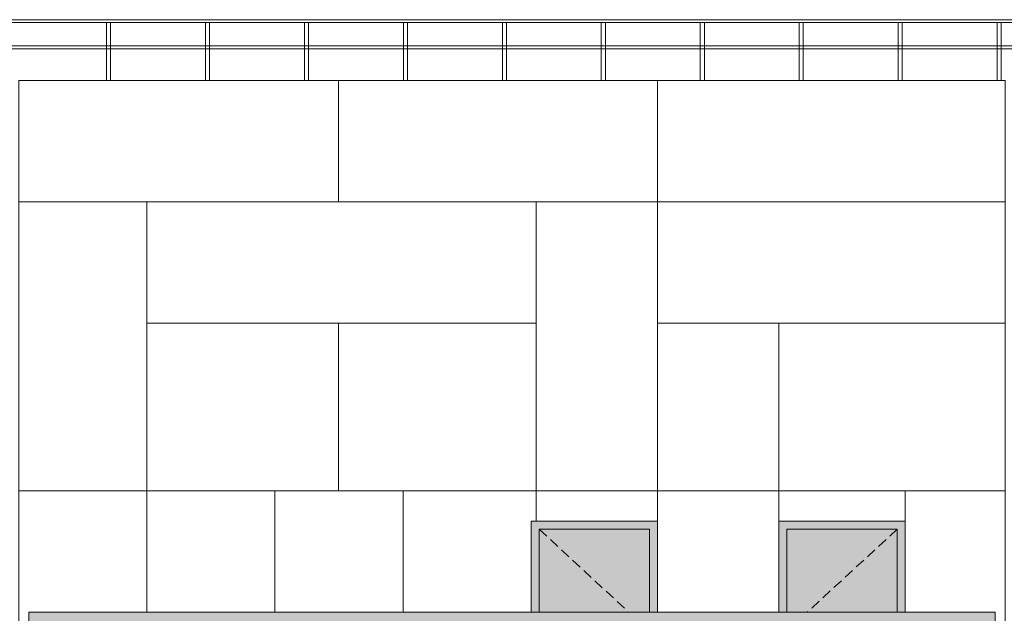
# Model space of a CAD drawing. Header units: millimetres. Extents: x -7244281 to -6602924, y 5765436 to 5938280.
# Tile 47 of 65: x -6646556 to -6636816, y 5836242 to 5842112. Entities that reach past the tile are written whole.
import ezdxf

# ---------------------------------------------------------------- set-up
doc = ezdxf.new("R2010")
doc.units = ezdxf.units.MM
doc.header["$MEASUREMENT"] = 0
doc.header["$XCLIPFRAME"] = 0
doc.linetypes.add('DASHEDX2', pattern=[150, 100, -50])
for name, color, linetype, lineweight in [('0_Ном._пера__1', 7, 'Continuous', 0), ('АР-Стены_внешние_.АР_Ном._пера__1', 7, 'Continuous', 0), ('Конструктив - Ограждение_Ном._пера__1', 7, 'Continuous', 0)]:
    doc.layers.add(name, color=color, linetype=linetype, lineweight=lineweight)
doc.layers.add('0_Ном._пера__161', color=7, linetype='Continuous', lineweight=13, true_color=0x6a6a6a)
picture_1 = doc.add_image_def('image3.png', size_in_pixel=(877, 829))

msp = doc.modelspace()

# ---------------------------------------------------------------- hatches: boundary and pattern name
at = {"layer": '0_Ном._пера__161', "linetype": 'Continuous', "lineweight": 0, "true_color": 0x696969}
for points in [[(-6640246.096, 5837152.803), (-6641496.091, 5837152.803), (-6641496.091, 5837072.803), (-6641416.092, 5837072.803), (-6640326.092, 5837072.803), (-6640246.096, 5837072.803)], [(-6637796.107, 5837152.803), (-6639046.096, 5837152.803), (-6639046.096, 5837072.803), (-6638966.107, 5837072.803), (-6637876.107, 5837072.803), (-6637796.107, 5837072.803)], [(-6641496.091, 5836252.803), (-6641416.092, 5836252.803), (-6641416.092, 5837072.803), (-6641496.091, 5837072.803)], [(-6641416.092, 5836252.803), (-6640326.092, 5836252.803), (-6640326.092, 5837072.803), (-6641416.092, 5837072.803)], [(-6640326.092, 5837072.803), (-6640326.092, 5836252.803), (-6640246.096, 5836252.803), (-6640246.096, 5837072.803)], [(-6638966.107, 5837072.803), (-6639046.096, 5837072.803), (-6639046.096, 5836252.803), (-6638966.107, 5836252.803)], [(-6638966.101, 5836252.803), (-6637876.108, 5836252.803), (-6637876.108, 5837072.803), (-6638966.101, 5837072.803)], [(-6637876.107, 5837072.803), (-6637876.107, 5836252.803), (-6637796.107, 5836252.803), (-6637796.107, 5837072.803)], [(-6646466.123, 5836152.803), (-6645524.122, 5836152.803), (-6645464.122, 5836152.803), (-6644572.122, 5836152.803), (-6644512.123, 5836152.803), (-6643620.123, 5836152.803), (-6643560.123, 5836152.803), (-6642668.124, 5836152.803), (-6642608.124, 5836152.803), (-6641716.126, 5836152.803), (-6641656.125, 5836152.803), (-6640764.126, 5836152.803), (-6640704.126, 5836152.803), (-6639812.127, 5836152.803), (-6639752.127, 5836152.803), (-6638860.128, 5836152.803), (-6638800.128, 5836152.803), (-6637908.129, 5836152.803), (-6637848.129, 5836152.803), (-6636906.132, 5836152.803), (-6636906.132, 5836252.803), (-6646466.123, 5836252.803)]]:
    msp.add_hatch(color=251, dxfattribs=at).paths.add_polyline_path(points)

# ---------------------------------------------------------------- linework, layer by layer
at = {"layer": '0_Ном._пера__1', "color": 7, "linetype": 'Continuous', "lineweight": 0}
for p, q in [((-6641446.091, 5837452.474), (-6641446.091, 5840312.474)), ((-6645298.502, 5836252.803), (-6645298.502, 5837452.474)), ((-6644031.032, 5836252.803), (-6644031.032, 5837452.474)), ((-6642763.561, 5836252.803), (-6642763.561, 5837452.474)), ((-6641446.091, 5837152.803), (-6641446.091, 5837452.474)), ((-6640246.091, 5837152.803), (-6640246.091, 5837452.474)), ((-6639046.103, 5837152.803), (-6639046.103, 5837452.474)), ((-6637796.103, 5837152.803), (-6637796.103, 5837452.474))]:
    msp.add_line(p, q, dxfattribs=at)
for points in [[(-6646565.973, 5841512.474), (-6636806, 5841512.474), (-6636806, 5778652.474), (-6646565.973, 5778652.474)], [(-6636806, 5841512.474), (-6646565.973, 5841512.474), (-6646565.973, 5837452.474), (-6636806, 5837452.474)], [(-6643401.119, 5841512.474), (-6640246.091, 5841512.474), (-6640246.091, 5840312.474), (-6643401.119, 5840312.474)], [(-6640246.091, 5841512.474), (-6636806, 5841512.474), (-6636806, 5840312.474), (-6640246.091, 5840312.474)], [(-6640246.091, 5839112.512), (-6640246.091, 5840312.474), (-6636806, 5840312.474), (-6636806, 5839112.512)], [(-6645298.502, 5839112.512), (-6641446.091, 5839112.512), (-6641446.091, 5837452.474), (-6645298.502, 5837452.474)]]:
    msp.add_lwpolyline(points, close=True, dxfattribs=at)
for points in [[(-6641446.091, 5841512.474), (-6640246.091, 5841512.474), (-6640246.091, 5837452.474), (-6641446.091, 5837452.474), (-6641446.091, 5840312.474)], [(-6646565.973, 5839112.512), (-6646565.973, 5840312.474), (-6645298.502, 5840312.474), (-6645298.502, 5839112.512)], [(-6643401.119, 5839112.512), (-6643401.119, 5837452.474), (-6645298.502, 5837452.474), (-6645298.502, 5840312.474), (-6643401.119, 5840312.474)], [(-6639046.091, 5839112.512), (-6639046.091, 5837452.474), (-6641446.091, 5837452.474), (-6641446.091, 5839112.512)]]:
    msp.add_lwpolyline(points, dxfattribs=at)
at = {"layer": 'АР-Стены_внешние_.АР_Ном._пера__1', "color": 7, "linetype": 'Continuous', "lineweight": 0}
for p, q in [((-6641496.091, 5836252.803), (-6641496.091, 5837152.803)), ((-6641496.091, 5837152.803), (-6640246.091, 5837152.803)), ((-6640246.091, 5837152.803), (-6640246.091, 5836252.803)), ((-6639046.103, 5836252.803), (-6639046.103, 5837152.803)), ((-6639046.103, 5837152.803), (-6637796.103, 5837152.803)), ((-6637796.103, 5837152.803), (-6637796.103, 5836252.803)), ((-6640326.092, 5837072.803), (-6641416.092, 5837072.803)), ((-6641416.092, 5837072.803), (-6641416.092, 5836252.803)), ((-6640326.092, 5836252.803), (-6640326.092, 5837072.803)), ((-6638966.107, 5836252.803), (-6638966.107, 5837072.803)), ((-6638966.107, 5837072.803), (-6637876.107, 5837072.803)), ((-6637876.107, 5837072.803), (-6637876.107, 5836252.803))]:
    msp.add_line(p, q, dxfattribs=at)
at = {"layer": 'АР-Стены_внешние_.АР_Ном._пера__1', "color": 7, "linetype": 'DASHEDX2', "lineweight": 0}
for p, q in [((-6641416.092, 5837072.803), (-6640531.142, 5836252.803)), ((-6637876.108, 5837072.803), (-6638764.885, 5836252.803))]:
    msp.add_line(p, q, dxfattribs=at)
at = {"layer": 'АР-Стены_внешние_.АР_Ном._пера__1', "color": 7, "linetype": 'Continuous', "lineweight": 0}
for points in [[(-6646697.052, 5842083.359), (-6635847.102, 5842083.359), (-6635847.102, 5842112.474), (-6646697.052, 5842112.474)], [(-6646637.052, 5841823.317), (-6635907.102, 5841823.317), (-6635907.102, 5841852.432), (-6646637.052, 5841852.432)]]:
    msp.add_lwpolyline(points, close=True, dxfattribs=at)
for points in [[(-6645657.965, 5841512.474), (-6645657.965, 5842083.359), (-6645697.965, 5842083.359), (-6645697.965, 5841512.474)], [(-6644678.879, 5841512.474), (-6644678.879, 5842083.359), (-6644718.879, 5842083.359), (-6644718.879, 5841512.474)], [(-6643699.792, 5841512.474), (-6643699.792, 5842083.359), (-6643739.792, 5842083.359), (-6643739.792, 5841512.474)], [(-6642720.706, 5841512.474), (-6642720.706, 5842083.359), (-6642760.706, 5842083.359), (-6642760.706, 5841512.474)], [(-6641741.62, 5841512.474), (-6641741.62, 5842083.359), (-6641781.62, 5842083.359), (-6641781.62, 5841512.474)], [(-6640762.533, 5841512.474), (-6640762.533, 5842083.359), (-6640802.533, 5842083.359), (-6640802.533, 5841512.474)], [(-6639783.447, 5841512.474), (-6639783.447, 5842083.359), (-6639823.447, 5842083.359), (-6639823.447, 5841512.474)], [(-6638804.361, 5841512.474), (-6638804.361, 5842083.359), (-6638844.361, 5842083.359), (-6638844.361, 5841512.474)], [(-6637825.274, 5841512.474), (-6637825.274, 5842083.359), (-6637865.274, 5842083.359), (-6637865.274, 5841512.474)], [(-6636846.188, 5841512.474), (-6636846.188, 5842083.359), (-6636886.188, 5842083.359), (-6636886.188, 5841512.474)]]:
    msp.add_lwpolyline(points, dxfattribs=at)
at = {"layer": 'Конструктив - Ограждение_Ном._пера__1', "color": 7, "linetype": 'Continuous', "lineweight": 0}
for p, q in [((-6646466.123, 5836152.803), (-6646466.123, 5836252.803)), ((-6636906.132, 5836252.803), (-6646466.123, 5836252.803)), ((-6636906.132, 5836152.803), (-6636906.132, 5836252.803))]:
    msp.add_line(p, q, dxfattribs=at)

# ---------------------------------------------------------------- pictures from other files: only their frames are drawn
at = {"linetype": 'Continuous', "lineweight": 0}
image = msp.add_image(picture_1, insert=(-6646565.973, 5778652.474), size_in_units=(9759.973, 62860), dxfattribs=at)
image.set_boundary_path([(-0.5, -0.5), (876.5, 828.5)])

doc.saveas('drawing.dxf')
